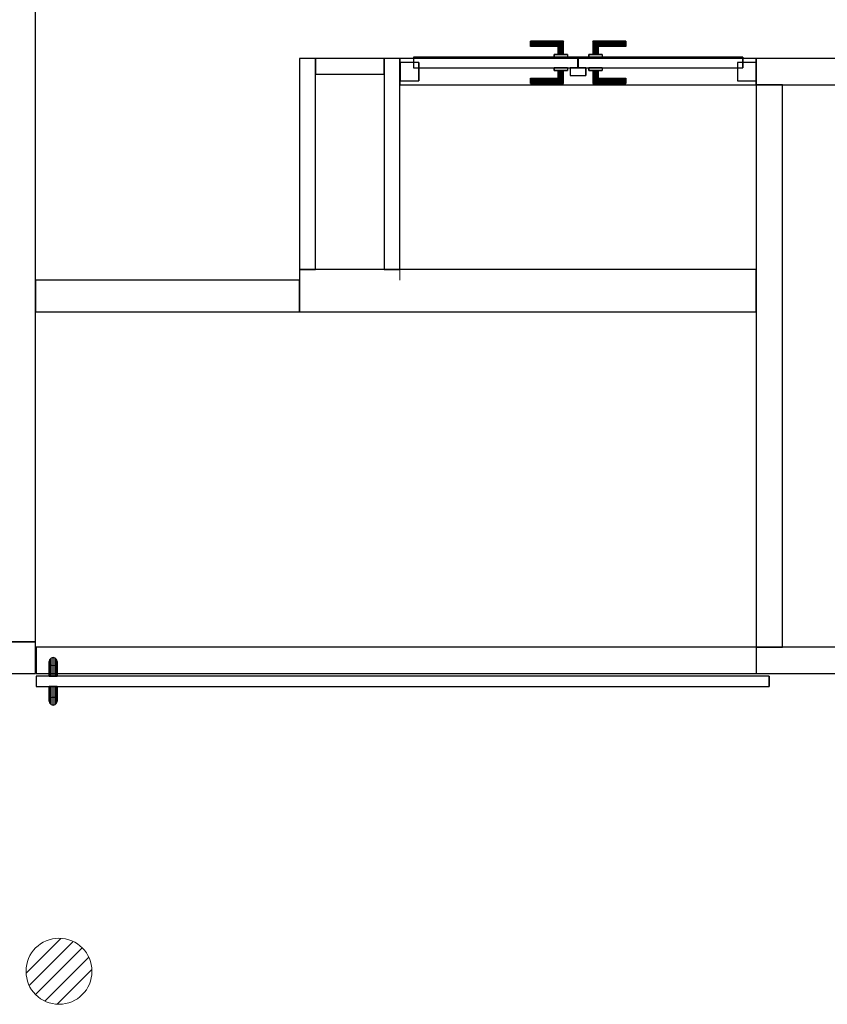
# Model space of a CAD drawing. Header units: metres. Extents: x 391.1 to 430.4, y 12.7 to 28.4.
# Tile 67 of 165: x 403.3 to 406.4, y 20.8 to 24.5. Entities that reach past the tile are written whole.
import ezdxf

# ---------------------------------------------------------------- set-up
doc = ezdxf.new("R2010")
doc.units = ezdxf.units.M
doc.layers.add('01_CARPINTERIA', color=5, linetype='Continuous', lineweight=25, true_color=0x0000ff)
for name, color, linetype, lineweight in [('A-DETL-GENF-OTLN', 7, 'Continuous', 18), ('A-GENM-____-OTLN', 7, 'Continuous', 18), ('A-WALL-____-MCUT', 7, 'Continuous', 25), ('A-WALL-____-OTLN', 7, 'Continuous', 25)]:
    doc.layers.add(name, color=color, linetype=linetype, lineweight=lineweight)

# ---------------------------------------------------------------- blocks, each defined once
blk = doc.blocks.new('Family - Envans PB-155309-02_TEL_P0')
at = {"layer": 'A-WALL-____-MCUT', "color": 253, "true_color": 0xaaaaaa}
for p, q in [((2.13, 0.1), (0, 0.1)), ((0, 0.1), (0, 0)), ((2.13, 0), (2.13, 0.1)), ((0, 0), (2.13, 0))]:
    blk.add_line(p, q, dxfattribs=at)
at = {"layer": 'A-WALL-____-OTLN', "color": 253, "true_color": 0xaaaaaa}
for p, q in [((2.13, 0.1), (0, 0.1)), ((0, 0.1), (0, 0)), ((2.13, 0), (2.13, 0.1)), ((0, 0), (2.13, 0))]:
    blk.add_line(p, q, dxfattribs=at)
at = {"layer": 'A-WALL-____-OTLN', "color": 253, "lineweight": 18, "true_color": 0xaaaaaa}
blk.add_line((-0.0989, 0), (2.1088, 0), dxfattribs=at)
blk = doc.blocks.new('Family - Envans PB-155325-02_TEL_P0')
at = {"layer": 'A-WALL-____-MCUT', "color": 253, "true_color": 0xaaaaaa}
for p, q in [((0.2601, 0.06), (0, 0.06)), ((0, 0.06), (0, 0)), ((0.2601, 0), (0.2601, 0.06)), ((0, 0), (0.2601, 0))]:
    blk.add_line(p, q, dxfattribs=at)
at = {"layer": 'A-WALL-____-OTLN', "color": 253, "true_color": 0xaaaaaa}
for p, q in [((0.2601, 0.06), (0, 0.06)), ((0, 0.06), (0, 0)), ((0.2601, 0), (0.2601, 0.06)), ((0, 0), (0.2601, 0))]:
    blk.add_line(p, q, dxfattribs=at)
at = {"layer": 'A-WALL-____-OTLN', "color": 253, "lineweight": 18, "true_color": 0xaaaaaa}
blk.add_line((0, 0), (0.2601, 0), dxfattribs=at)
blk = doc.blocks.new('Family - Envans PB-155451-02_TEL_P0')
at = {"layer": 'A-WALL-____-MCUT', "color": 253, "true_color": 0xaaaaaa}
for p, q in [((1.73, 0.16), (0, 0.16)), ((0, 0.16), (0, 0)), ((1.73, 0), (1.73, 0.16)), ((0, 0), (1.73, 0))]:
    blk.add_line(p, q, dxfattribs=at)
at = {"layer": 'A-WALL-____-OTLN', "color": 253, "true_color": 0xaaaaaa}
for p, q in [((1.73, 0.16), (0, 0.16)), ((0, 0.16), (0, 0)), ((1.73, 0), (1.73, 0.16)), ((0, 0), (1.73, 0))]:
    blk.add_line(p, q, dxfattribs=at)
at = {"layer": 'A-WALL-____-OTLN', "color": 253, "lineweight": 18, "true_color": 0xaaaaaa}
blk.add_line((0, 0), (1.73, 0), dxfattribs=at)
blk = doc.blocks.new('Family - Envans PB-155499-02_TEL_P0')
at = {"layer": 'A-WALL-____-MCUT', "color": 253, "true_color": 0xaaaaaa}
for p, q in [((2.7284, 0.1), (2.7284, 0)), ((7.7284, 0.1), (2.7284, 0.1)), ((2.7284, 0), (7.7284, 0))]:
    blk.add_line(p, q, dxfattribs=at)
at = {"layer": 'A-WALL-____-OTLN', "color": 253, "true_color": 0xaaaaaa}
for p, q in [((7.7284, 0.1), (0, 0.1)), ((2.7284, 0.1), (0, 0.1)), ((0, 0.1), (0, 0)), ((0, 0.1), (0, 0)), ((2.7284, 0.1), (2.7284, 0)), ((0, 0), (7.7284, 0)), ((0, 0), (2.7284, 0))]:
    blk.add_line(p, q, dxfattribs=at)
at = {"layer": 'A-WALL-____-OTLN', "color": 253, "lineweight": 18, "true_color": 0xaaaaaa}
blk.add_line((0, 0), (7.7284, 0), dxfattribs=at)
blk = doc.blocks.new('Family - Vano de puerta PB-155501-02_TEL_P0')
at = {"layer": 'A-GENM-____-OTLN', "color": 253, "true_color": 0xaaaaaa}
for p, q in [((406.0864, 22.1208), (403.358, 22.1208)), ((403.358, 22.1208), (403.358, 22.0208)), ((403.358, 22.1208), (406.0864, 22.1208)), ((403.358, 22.0208), (403.358, 22.1208)), ((406.0864, 22.0208), (406.0864, 22.1208)), ((406.0864, 22.0208), (406.0864, 22.1208)), ((403.358, 22.0208), (406.0864, 22.0208)), ((406.0864, 22.0208), (403.358, 22.0208))]:
    blk.add_line(p, q, dxfattribs=at)
blk = doc.blocks.new('Family - LONDR55-XX_ZZ-ARQ-CAA-M3D-Londres55-155573-02_TEL_P0')
at = {"layer": '01_CARPINTERIA', "color": 161, "true_color": 0xaaaaff}
for p, q in [((2.6505, 0.2125), (2.6484, 0.205)), ((2.6505, 0.2125), (2.6484, 0.205)), ((2.6484, 0.205), (2.6505, 0.1975)), ((2.6484, 0.205), (2.6505, 0.1975)), ((2.6484, 0.15), (2.6484, 0.205)), ((2.6559, 0.218), (2.6505, 0.2125)), ((2.6559, 0.218), (2.6505, 0.2125)), ((2.6505, 0.2125), (2.6505, 0.15)), ((2.6505, 0.1975), (2.6559, 0.192)), ((2.6505, 0.1975), (2.6559, 0.192)), ((2.6505, 0.1975), (2.6505, 0.15)), ((2.6634, 0.22), (2.6559, 0.218)), ((2.6634, 0.22), (2.6559, 0.218)), ((2.6559, 0.218), (2.6559, 0.15)), ((2.6559, 0.192), (2.6634, 0.19)), ((2.6559, 0.192), (2.6634, 0.19)), ((2.6559, 0.192), (2.6559, 0.15)), ((2.6709, 0.218), (2.6634, 0.22)), ((2.6709, 0.218), (2.6634, 0.22)), ((2.6634, 0.22), (2.6634, 0.15)), ((2.6634, 0.19), (2.6709, 0.192)), ((2.6634, 0.19), (2.6709, 0.192)), ((2.6634, 0.19), (2.6634, 0.15)), ((2.6764, 0.2125), (2.6709, 0.218)), ((2.6764, 0.2125), (2.6709, 0.218)), ((2.6709, 0.218), (2.6709, 0.15)), ((2.6709, 0.192), (2.6764, 0.1975)), ((2.6709, 0.192), (2.6764, 0.1975)), ((2.6709, 0.192), (2.6709, 0.15)), ((2.6784, 0.205), (2.6764, 0.2125)), ((2.6784, 0.205), (2.6764, 0.2125)), ((2.6764, 0.2125), (2.6764, 0.15)), ((2.6764, 0.1975), (2.6784, 0.205)), ((2.6764, 0.1975), (2.6784, 0.205)), ((2.6764, 0.1975), (2.6764, 0.15)), ((2.6784, 0.205), (2.6784, 0.15)), ((2.7284, 0.15), (-0.05, 0.15)), ((-0.05, 0.15), (-0.05, 0.11)), ((2.7284, 0.15), (-0.05, 0.15)), ((-0.05, 0.11), (-0.05, 0.15)), ((2.6505, 0.15), (2.6484, 0.15)), ((2.6484, 0.15), (2.6505, 0.15)), ((2.6505, 0.15), (2.6559, 0.15)), ((2.6559, 0.15), (2.6505, 0.15)), ((2.6559, 0.15), (2.6634, 0.15)), ((2.6634, 0.15), (2.6559, 0.15)), ((2.6634, 0.15), (2.6709, 0.15)), ((2.6709, 0.15), (2.6634, 0.15)), ((2.6709, 0.15), (2.6764, 0.15)), ((2.6764, 0.15), (2.6709, 0.15)), ((2.6764, 0.15), (2.6784, 0.15)), ((2.6784, 0.15), (2.6764, 0.15)), ((2.7284, 0.11), (2.7284, 0.15)), ((2.7284, 0.11), (2.7284, 0.15)), ((-0.05, 0.11), (2.7284, 0.11)), ((-0.05, 0.11), (2.7284, 0.11)), ((2.6484, 0.055), (2.6484, 0.11)), ((2.6505, 0.11), (2.6484, 0.11)), ((2.6484, 0.11), (2.6505, 0.11)), ((2.6505, 0.11), (2.6505, 0.0475)), ((2.6505, 0.11), (2.6505, 0.0625)), ((2.6505, 0.11), (2.6559, 0.11)), ((2.6559, 0.11), (2.6505, 0.11)), ((2.6559, 0.11), (2.6559, 0.042)), ((2.6559, 0.11), (2.6559, 0.068)), ((2.6559, 0.11), (2.6634, 0.11)), ((2.6634, 0.11), (2.6559, 0.11)), ((2.6634, 0.11), (2.6634, 0.04)), ((2.6634, 0.11), (2.6634, 0.07)), ((2.6634, 0.11), (2.6709, 0.11)), ((2.6709, 0.11), (2.6634, 0.11)), ((2.6709, 0.11), (2.6709, 0.042)), ((2.6709, 0.11), (2.6709, 0.068)), ((2.6709, 0.11), (2.6764, 0.11)), ((2.6764, 0.11), (2.6709, 0.11)), ((2.6764, 0.11), (2.6764, 0.0475)), ((2.6764, 0.11), (2.6764, 0.0625)), ((2.6764, 0.11), (2.6784, 0.11)), ((2.6784, 0.11), (2.6764, 0.11)), ((2.6784, 0.11), (2.6784, 0.055)), ((2.6505, 0.0625), (2.6484, 0.055)), ((2.6505, 0.0625), (2.6484, 0.055)), ((2.6484, 0.055), (2.6505, 0.0475)), ((2.6484, 0.055), (2.6505, 0.0475)), ((2.6559, 0.068), (2.6505, 0.0625)), ((2.6559, 0.068), (2.6505, 0.0625)), ((2.6505, 0.0475), (2.6559, 0.042)), ((2.6505, 0.0475), (2.6559, 0.042)), ((2.6634, 0.07), (2.6559, 0.068)), ((2.6634, 0.07), (2.6559, 0.068)), ((2.6559, 0.042), (2.6634, 0.04)), ((2.6559, 0.042), (2.6634, 0.04)), ((2.6709, 0.068), (2.6634, 0.07)), ((2.6709, 0.068), (2.6634, 0.07)), ((2.6634, 0.04), (2.6709, 0.042)), ((2.6634, 0.04), (2.6709, 0.042)), ((2.6764, 0.0625), (2.6709, 0.068)), ((2.6764, 0.0625), (2.6709, 0.068)), ((2.6709, 0.042), (2.6764, 0.0475)), ((2.6709, 0.042), (2.6764, 0.0475)), ((2.6784, 0.055), (2.6764, 0.0625)), ((2.6784, 0.055), (2.6764, 0.0625)), ((2.6764, 0.0475), (2.6784, 0.055)), ((2.6764, 0.0475), (2.6784, 0.055))]:
    blk.add_line(p, q, dxfattribs=at)
blk = doc.blocks.new('Family - Porta PB-155574-02_TEL_P0')
blk.add_blockref('Family - LONDR55-XX_ZZ-ARQ-CAA-M3D-Londres55-155573-02_TEL_P0', (0, 0))
blk = doc.blocks.new('Family - Envans PB-155588-02_TEL_P0')
at = {"layer": 'A-WALL-____-MCUT', "color": 253, "true_color": 0xaaaaaa}
for p, q in [((2.8406, 0.1), (1.8494, 0.1)), ((2.8406, 0), (2.8406, 0.1)), ((4.1891, 0.1), (4.1891, 0)), ((4.1904, 0.1), (4.1891, 0.1)), ((4.1904, 0), (4.1904, 0.1)), ((1.8494, 0), (2.8406, 0)), ((4.1891, 0), (4.1904, 0))]:
    blk.add_line(p, q, dxfattribs=at)
at = {"layer": 'A-WALL-____-OTLN', "color": 253, "true_color": 0xaaaaaa}
for p, q in [((4.1904, 0.1), (-0.0001, 0.1)), ((4.1891, 0.1), (2.8406, 0.1)), ((2.8406, 0.1), (2.8406, 0)), ((4.1891, 0.1), (4.1891, 0)), ((4.1904, 0), (4.1904, 0.1)), ((0, 0), (4.1904, 0)), ((2.8406, 0), (4.1891, 0))]:
    blk.add_line(p, q, dxfattribs=at)
at = {"layer": 'A-WALL-____-OTLN', "color": 253, "lineweight": 18, "true_color": 0xaaaaaa}
blk.add_line((0, 0), (4.1904, 0), dxfattribs=at)
blk = doc.blocks.new('Family - Vano de puerta PB-155592-02_TEL_P0')
at = {"layer": 'A-GENM-____-OTLN', "color": 253, "true_color": 0xaaaaaa}
for p, q in [((404.738, 24.3508), (404.738, 24.2508)), ((406.0864, 24.3508), (404.738, 24.3508)), ((404.738, 24.3508), (404.738, 24.2508)), ((404.738, 24.3508), (406.0864, 24.3508)), ((406.0864, 24.2508), (406.0864, 24.3508)), ((406.0864, 24.3508), (406.0864, 24.2508)), ((404.738, 24.2508), (406.0864, 24.2508)), ((406.0864, 24.2508), (404.738, 24.2508))]:
    blk.add_line(p, q, dxfattribs=at)
blk = doc.blocks.new('Family - Envans PB-155636-02_TEL_P0')
at = {"layer": 'A-WALL-____-MCUT', "color": 253, "true_color": 0xaaaaaa}
for p, q in [((2.551, 0.1), (0, 0.1)), ((0, 0.1), (0, 0)), ((2.551, 0), (2.551, 0.1)), ((3.59, 0.1), (3.59, 0)), ((5.9575, 0.1), (3.59, 0.1)), ((5.9575, 0), (5.9575, 0.1)), ((0, 0), (2.551, 0)), ((3.59, 0), (5.9575, 0))]:
    blk.add_line(p, q, dxfattribs=at)
at = {"layer": 'A-WALL-____-OTLN', "color": 253, "true_color": 0xaaaaaa}
for p, q in [((5.9575, 0.1), (0, 0.1)), ((0, 0.1), (0, 0)), ((3.59, 0.1), (2.551, 0.1)), ((2.551, 0.1), (2.551, 0)), ((3.59, 0.1), (3.59, 0)), ((5.9575, 0), (5.9575, 0.1)), ((0, 0), (5.9575, 0)), ((2.551, 0), (3.59, 0))]:
    blk.add_line(p, q, dxfattribs=at)
at = {"layer": 'A-WALL-____-OTLN', "color": 253, "lineweight": 18, "true_color": 0xaaaaaa}
blk.add_line((-0.0988, 0), (5.9375, 0), dxfattribs=at)
blk = doc.blocks.new('Family - Envans PB-155708-02_TEL_P0')
at = {"layer": 'A-WALL-____-MCUT', "color": 253, "true_color": 0xaaaaaa}
for p, q in [((0.8, 0.06), (0, 0.06)), ((0, 0.06), (0, 0)), ((0.8, 0), (0.8, 0.06)), ((0, 0), (0.8, 0))]:
    blk.add_line(p, q, dxfattribs=at)
at = {"layer": 'A-WALL-____-OTLN', "color": 253, "true_color": 0xaaaaaa}
for p, q in [((0.8, 0.06), (0, 0.06)), ((0, 0.06), (0, 0)), ((0.8, 0), (0.8, 0.06)), ((0, 0), (0.8, 0))]:
    blk.add_line(p, q, dxfattribs=at)
at = {"layer": 'A-WALL-____-OTLN', "color": 253, "lineweight": 18, "true_color": 0xaaaaaa}
blk.add_line((0, 0), (0.84, 0), dxfattribs=at)
blk = doc.blocks.new('Family - LONDR55-XX_ZZ-ARQ-CAA-M3D-Londres55-155801-02_TEL_P0')
at = {"layer": '01_CARPINTERIA', "color": 161, "true_color": 0xaaaaff}
for p, q in [((0.4937, 0.1487), (0.4937, 0.15)), ((0.4937, 0.15), (0.4937, 0.1487)), ((0.6187, 0.15), (0.4937, 0.15)), ((0.6187, 0.15), (0.6174, 0.1487)), ((0.6174, 0.1487), (0.6187, 0.15)), ((0.6187, 0.1), (0.6187, 0.15)), ((0.7311, 0.1487), (0.7297, 0.15)), ((0.7297, 0.15), (0.7297, 0.1)), ((0.7297, 0.15), (0.7311, 0.1487)), ((0.8547, 0.15), (0.7297, 0.15)), ((0.8547, 0.1487), (0.8547, 0.15)), ((0.8547, 0.15), (0.8547, 0.1487)), ((0.4937, 0.145), (0.4937, 0.1487)), ((0.4937, 0.1487), (0.4937, 0.145)), ((0.6174, 0.1487), (0.4937, 0.1487)), ((0.6174, 0.1487), (0.4937, 0.1487)), ((0.4937, 0.14), (0.4937, 0.145)), ((0.4937, 0.145), (0.4937, 0.14)), ((0.6137, 0.145), (0.4937, 0.145)), ((0.6137, 0.145), (0.4937, 0.145)), ((0.4937, 0.135), (0.4937, 0.14)), ((0.4937, 0.14), (0.4937, 0.135)), ((0.4937, 0.14), (0.6087, 0.14)), ((0.6087, 0.14), (0.4937, 0.14)), ((0.4937, 0.135), (0.4937, 0.1313)), ((0.4937, 0.1313), (0.4937, 0.135)), ((0.6037, 0.135), (0.4937, 0.135)), ((0.6037, 0.135), (0.4937, 0.135)), ((0.4937, 0.1313), (0.4937, 0.13)), ((0.4937, 0.13), (0.4937, 0.1313)), ((0.6001, 0.1313), (0.4937, 0.1313)), ((0.6001, 0.1313), (0.4937, 0.1313)), ((0.5987, 0.13), (0.4937, 0.13)), ((0.5987, 0.13), (0.6001, 0.1313)), ((0.6001, 0.1313), (0.5987, 0.13)), ((0.5987, 0.1), (0.5987, 0.13)), ((0.6001, 0.1313), (0.6037, 0.135)), ((0.6037, 0.135), (0.6001, 0.1313)), ((0.6001, 0.1), (0.6001, 0.1313)), ((0.6001, 0.1), (0.6001, 0.1313)), ((0.6037, 0.135), (0.6087, 0.14)), ((0.6087, 0.14), (0.6037, 0.135)), ((0.6037, 0.1), (0.6037, 0.135)), ((0.6037, 0.1), (0.6037, 0.135)), ((0.6137, 0.145), (0.6087, 0.14)), ((0.6087, 0.14), (0.6137, 0.145)), ((0.6087, 0.14), (0.6087, 0.1)), ((0.6087, 0.1), (0.6087, 0.14)), ((0.6174, 0.1487), (0.6137, 0.145)), ((0.6137, 0.145), (0.6174, 0.1487)), ((0.6137, 0.1), (0.6137, 0.145)), ((0.6137, 0.1), (0.6137, 0.145)), ((0.6174, 0.1), (0.6174, 0.1487)), ((0.6174, 0.1), (0.6174, 0.1487)), ((0.7347, 0.145), (0.7311, 0.1487)), ((0.7311, 0.1487), (0.7311, 0.1)), ((0.7311, 0.1487), (0.7311, 0.1)), ((0.7311, 0.1487), (0.7347, 0.145)), ((0.8547, 0.1487), (0.7311, 0.1487)), ((0.8547, 0.1487), (0.7311, 0.1487)), ((0.7397, 0.14), (0.7347, 0.145)), ((0.7347, 0.145), (0.7347, 0.1)), ((0.7347, 0.145), (0.7347, 0.1)), ((0.7347, 0.145), (0.7397, 0.14)), ((0.8547, 0.145), (0.7347, 0.145)), ((0.8547, 0.145), (0.7347, 0.145)), ((0.7397, 0.1), (0.7397, 0.14)), ((0.7397, 0.14), (0.7397, 0.1)), ((0.7397, 0.14), (0.7447, 0.135)), ((0.7447, 0.135), (0.7397, 0.14)), ((0.7397, 0.14), (0.8547, 0.14)), ((0.8547, 0.14), (0.7397, 0.14)), ((0.7447, 0.135), (0.7447, 0.1)), ((0.7447, 0.135), (0.7484, 0.1313)), ((0.7484, 0.1313), (0.7447, 0.135)), ((0.7447, 0.135), (0.7447, 0.1)), ((0.8547, 0.135), (0.7447, 0.135)), ((0.8547, 0.135), (0.7447, 0.135)), ((0.7484, 0.1313), (0.7484, 0.1)), ((0.7484, 0.1313), (0.7497, 0.13)), ((0.7497, 0.13), (0.7484, 0.1313)), ((0.7484, 0.1313), (0.7484, 0.1)), ((0.8547, 0.1313), (0.7484, 0.1313)), ((0.8547, 0.1313), (0.7484, 0.1313)), ((0.7497, 0.13), (0.7497, 0.1)), ((0.8547, 0.13), (0.7497, 0.13)), ((0.8547, 0.145), (0.8547, 0.1487)), ((0.8547, 0.1487), (0.8547, 0.145)), ((0.8547, 0.145), (0.8547, 0.14)), ((0.8547, 0.14), (0.8547, 0.145)), ((0.8547, 0.14), (0.8547, 0.135)), ((0.8547, 0.135), (0.8547, 0.14)), ((0.8547, 0.135), (0.8547, 0.1313)), ((0.8547, 0.1313), (0.8547, 0.135)), ((0.8547, 0.1313), (0.8547, 0.13)), ((0.8547, 0.13), (0.8547, 0.1313)), ((0.6737, 0.09), (0.05, 0.09)), ((0.05, 0.09), (0.05, 0.05)), ((0.6737, 0.09), (0.05, 0.09)), ((0.05, 0.09), (0.05, 0.05)), ((0.6337, 0.1), (0.5837, 0.1)), ((0.5837, 0.1), (0.6337, 0.1)), ((0.5837, 0.1), (0.5837, 0.09)), ((0.5837, 0.09), (0.5837, 0.1)), ((0.6337, 0.09), (0.5837, 0.09)), ((0.5837, 0.09), (0.6337, 0.09)), ((0.6001, 0.1), (0.5987, 0.1)), ((0.5987, 0.1), (0.6001, 0.1)), ((0.6037, 0.1), (0.6001, 0.1)), ((0.6001, 0.1), (0.6037, 0.1)), ((0.6087, 0.1), (0.6037, 0.1)), ((0.6037, 0.1), (0.6087, 0.1)), ((0.6137, 0.1), (0.6087, 0.1)), ((0.6087, 0.1), (0.6137, 0.1)), ((0.6137, 0.1), (0.6174, 0.1)), ((0.6174, 0.1), (0.6137, 0.1)), ((0.6174, 0.1), (0.6187, 0.1)), ((0.6187, 0.1), (0.6174, 0.1)), ((0.6337, 0.1), (0.6337, 0.09)), ((0.6337, 0.1), (0.6337, 0.09)), ((0.6737, 0.05), (0.6737, 0.09)), ((0.6737, 0.09), (0.6737, 0.05)), ((1.2985, 0.09), (0.6747, 0.09)), ((0.6747, 0.09), (0.6747, 0.05)), ((1.2985, 0.09), (0.6747, 0.09)), ((0.6747, 0.09), (0.6747, 0.05)), ((0.7647, 0.1), (0.7147, 0.1)), ((0.7147, 0.1), (0.7647, 0.1)), ((0.7147, 0.1), (0.7147, 0.09)), ((0.7147, 0.09), (0.7147, 0.1)), ((0.7647, 0.09), (0.7147, 0.09)), ((0.7147, 0.09), (0.7647, 0.09)), ((0.7311, 0.1), (0.7297, 0.1)), ((0.7297, 0.1), (0.7311, 0.1)), ((0.7347, 0.1), (0.7311, 0.1)), ((0.7311, 0.1), (0.7347, 0.1)), ((0.7397, 0.1), (0.7347, 0.1)), ((0.7347, 0.1), (0.7397, 0.1)), ((0.7447, 0.1), (0.7397, 0.1)), ((0.7397, 0.1), (0.7447, 0.1)), ((0.7447, 0.1), (0.7484, 0.1)), ((0.7484, 0.1), (0.7447, 0.1)), ((0.7484, 0.1), (0.7497, 0.1)), ((0.7497, 0.1), (0.7484, 0.1)), ((0.7647, 0.1), (0.7647, 0.09)), ((0.7647, 0.1), (0.7647, 0.09)), ((1.2985, 0.05), (1.2985, 0.09)), ((1.2985, 0.09), (1.2985, 0.05)), ((0.07, 0.07), (0, 0.07)), ((0, 0.07), (0, 0)), ((0.07, 0.07), (0, 0.07)), ((0, 0.07), (0, 0)), ((0.05, 0.05), (0.6737, 0.05)), ((0.05, 0.05), (0.6737, 0.05)), ((0.07, 0), (0.07, 0.07)), ((0.07, 0.07), (0.07, 0)), ((0.5837, 0.05), (0.6337, 0.05)), ((0.6337, 0.05), (0.5837, 0.05)), ((0.5837, 0.05), (0.5837, 0.04)), ((0.5837, 0.04), (0.5837, 0.05)), ((0.5837, 0.04), (0.6337, 0.04)), ((0.6337, 0.04), (0.5837, 0.04)), ((0.6001, 0.04), (0.5987, 0.04)), ((0.5987, 0.04), (0.6001, 0.04)), ((0.5987, 0.01), (0.5987, 0.04)), ((0.6037, 0.04), (0.6001, 0.04)), ((0.6001, 0.04), (0.6037, 0.04)), ((0.6001, 0.0087), (0.6001, 0.04)), ((0.6001, 0.0087), (0.6001, 0.04)), ((0.6037, 0.04), (0.6087, 0.04)), ((0.6087, 0.04), (0.6037, 0.04)), ((0.6037, 0.005), (0.6037, 0.04)), ((0.6037, 0.005), (0.6037, 0.04)), ((0.6087, 0.04), (0.6137, 0.04)), ((0.6137, 0.04), (0.6087, 0.04)), ((0.6087, 0.04), (0.6087, 0)), ((0.6087, 0), (0.6087, 0.04)), ((0.6137, 0.04), (0.6174, 0.04)), ((0.6174, 0.04), (0.6137, 0.04)), ((0.6137, -0.005), (0.6137, 0.04)), ((0.6137, -0.005), (0.6137, 0.04)), ((0.6174, 0.04), (0.6187, 0.04)), ((0.6187, 0.04), (0.6174, 0.04)), ((0.6174, -0.0087), (0.6174, 0.04)), ((0.6174, -0.0087), (0.6174, 0.04)), ((0.6187, -0.01), (0.6187, 0.04)), ((0.6337, 0.05), (0.6337, 0.04)), ((0.6337, 0.05), (0.6337, 0.04)), ((0.7037, 0.05), (0.6437, 0.05)), ((0.6437, 0.05), (0.6437, 0.02)), ((0.7037, 0.05), (0.6437, 0.05)), ((0.6437, 0.05), (0.6437, 0.02)), ((0.6747, 0.05), (1.2985, 0.05)), ((0.6747, 0.05), (1.2985, 0.05)), ((0.7037, 0.02), (0.7037, 0.05)), ((0.7037, 0.05), (0.7037, 0.02)), ((0.7147, 0.05), (0.7647, 0.05)), ((0.7647, 0.05), (0.7147, 0.05)), ((0.7147, 0.05), (0.7147, 0.04)), ((0.7147, 0.04), (0.7147, 0.05)), ((0.7147, 0.04), (0.7647, 0.04)), ((0.7647, 0.04), (0.7147, 0.04)), ((0.7311, 0.04), (0.7297, 0.04)), ((0.7297, 0.04), (0.7311, 0.04)), ((0.7297, 0.04), (0.7297, -0.01)), ((0.7347, 0.04), (0.7311, 0.04)), ((0.7311, 0.04), (0.7347, 0.04)), ((0.7311, 0.04), (0.7311, -0.0087)), ((0.7311, 0.04), (0.7311, -0.0087)), ((0.7347, 0.04), (0.7397, 0.04)), ((0.7397, 0.04), (0.7347, 0.04)), ((0.7347, 0.04), (0.7347, -0.005)), ((0.7347, 0.04), (0.7347, -0.005)), ((0.7397, 0.04), (0.7447, 0.04)), ((0.7447, 0.04), (0.7397, 0.04)), ((0.7397, 0), (0.7397, 0.04)), ((0.7397, 0.04), (0.7397, 0)), ((0.7447, 0.04), (0.7484, 0.04)), ((0.7484, 0.04), (0.7447, 0.04)), ((0.7447, 0.04), (0.7447, 0.005)), ((0.7447, 0.04), (0.7447, 0.005)), ((0.7484, 0.04), (0.7497, 0.04)), ((0.7497, 0.04), (0.7484, 0.04)), ((0.7484, 0.04), (0.7484, 0.0087)), ((0.7484, 0.04), (0.7484, 0.0087)), ((0.7497, 0.04), (0.7497, 0.01)), ((0.7647, 0.05), (0.7647, 0.04)), ((0.7647, 0.05), (0.7647, 0.04)), ((1.3485, 0.07), (1.2785, 0.07)), ((1.2785, 0.07), (1.2785, 0)), ((1.3485, 0.07), (1.2785, 0.07)), ((1.2785, 0.07), (1.2785, 0)), ((1.3485, 0), (1.3485, 0.07)), ((1.3485, 0.07), (1.3485, 0)), ((0, 0), (0.07, 0)), ((0, 0), (0.07, 0)), ((0.4937, 0.0087), (0.4937, 0.01)), ((0.4937, 0.01), (0.4937, 0.0087)), ((0.4937, 0.01), (0.5987, 0.01)), ((0.4937, 0.005), (0.4937, 0.0087)), ((0.4937, 0.0087), (0.4937, 0.005)), ((0.4937, 0.0087), (0.6001, 0.0087)), ((0.4937, 0.0087), (0.6001, 0.0087)), ((0.4937, 0), (0.4937, 0.005)), ((0.4937, 0.005), (0.4937, 0)), ((0.4937, 0.005), (0.6037, 0.005)), ((0.4937, 0.005), (0.6037, 0.005)), ((0.4937, -0.005), (0.4937, 0)), ((0.4937, 0), (0.4937, -0.005)), ((0.6087, 0), (0.4937, 0)), ((0.4937, 0), (0.6087, 0)), ((0.6001, 0.0087), (0.5987, 0.01)), ((0.5987, 0.01), (0.6001, 0.0087)), ((0.6037, 0.005), (0.6001, 0.0087)), ((0.6001, 0.0087), (0.6037, 0.005)), ((0.6087, 0), (0.6037, 0.005)), ((0.6037, 0.005), (0.6087, 0)), ((0.6087, 0), (0.6137, -0.005)), ((0.6437, 0.02), (0.7037, 0.02)), ((0.6437, 0.02), (0.7037, 0.02)), ((0.7347, -0.005), (0.7397, 0)), ((0.7447, 0.005), (0.7397, 0)), ((0.7397, 0), (0.7447, 0.005)), ((0.8547, 0), (0.7397, 0)), ((0.7397, 0), (0.8547, 0)), ((0.7484, 0.0087), (0.7447, 0.005)), ((0.7447, 0.005), (0.7484, 0.0087)), ((0.7447, 0.005), (0.8547, 0.005)), ((0.7447, 0.005), (0.8547, 0.005)), ((0.7497, 0.01), (0.7484, 0.0087)), ((0.7484, 0.0087), (0.7497, 0.01)), ((0.7484, 0.0087), (0.8547, 0.0087)), ((0.7484, 0.0087), (0.8547, 0.0087)), ((0.7497, 0.01), (0.8547, 0.01)), ((0.8547, 0.0087), (0.8547, 0.01)), ((0.8547, 0.01), (0.8547, 0.0087)), ((0.8547, 0.005), (0.8547, 0.0087)), ((0.8547, 0.0087), (0.8547, 0.005)), ((0.8547, 0.005), (0.8547, 0)), ((0.8547, 0), (0.8547, 0.005)), ((0.8547, 0), (0.8547, -0.005)), ((0.8547, -0.005), (0.8547, 0)), ((1.2785, 0), (1.3485, 0)), ((1.2785, 0), (1.3485, 0)), ((0.4937, -0.005), (0.4937, -0.0087)), ((0.4937, -0.0087), (0.4937, -0.005)), ((0.4937, -0.005), (0.6137, -0.005)), ((0.4937, -0.005), (0.6137, -0.005)), ((0.4937, -0.0087), (0.4937, -0.01)), ((0.4937, -0.01), (0.4937, -0.0087)), ((0.4937, -0.0087), (0.6174, -0.0087)), ((0.4937, -0.0087), (0.6174, -0.0087)), ((0.4937, -0.01), (0.6187, -0.01)), ((0.6137, -0.005), (0.6087, 0)), ((0.6137, -0.005), (0.6174, -0.0087)), ((0.6174, -0.0087), (0.6137, -0.005)), ((0.6174, -0.0087), (0.6187, -0.01)), ((0.6187, -0.01), (0.6174, -0.0087)), ((0.7297, -0.01), (0.7311, -0.0087)), ((0.7311, -0.0087), (0.7297, -0.01)), ((0.7297, -0.01), (0.8547, -0.01)), ((0.7311, -0.0087), (0.7347, -0.005)), ((0.7347, -0.005), (0.7311, -0.0087)), ((0.7311, -0.0087), (0.8547, -0.0087)), ((0.7311, -0.0087), (0.8547, -0.0087)), ((0.7397, 0), (0.7347, -0.005)), ((0.7347, -0.005), (0.8547, -0.005)), ((0.7347, -0.005), (0.8547, -0.005)), ((0.8547, -0.005), (0.8547, -0.0087)), ((0.8547, -0.0087), (0.8547, -0.005)), ((0.8547, -0.0087), (0.8547, -0.01)), ((0.8547, -0.01), (0.8547, -0.0087))]:
    blk.add_line(p, q, dxfattribs=at)
blk = doc.blocks.new('Family - Porta PB-155802-02_TEL_P0')
blk.add_blockref('Family - LONDR55-XX_ZZ-ARQ-CAA-M3D-Londres55-155801-02_TEL_P0', (0, 0))
blk = doc.blocks.new('Family - Envans PB-155875-02_TEL_P0')
at = {"layer": 'A-WALL-____-MCUT', "color": 253, "true_color": 0xaaaaaa}
for p, q in [((4.35, 0.12), (4.2521, 0.12)), ((4.35, 0), (4.35, 0.12)), ((4.2521, 0), (4.35, 0))]:
    blk.add_line(p, q, dxfattribs=at)
at = {"layer": 'A-WALL-____-OTLN', "color": 253, "true_color": 0xaaaaaa}
for p, q in [((4.35, 0.12), (0, 0.12)), ((4.35, 0), (4.35, 0.12)), ((0, 0), (4.35, 0))]:
    blk.add_line(p, q, dxfattribs=at)
at = {"layer": 'A-WALL-____-OTLN', "color": 253, "lineweight": 18, "true_color": 0xaaaaaa}
blk.add_line((0, 0), (4.35, 0), dxfattribs=at)
blk = doc.blocks.new('Family - Envans PB-155900-02_TEL_P0')
at = {"layer": 'A-WALL-____-MCUT', "color": 253, "true_color": 0xaaaaaa}
for p, q in [((1, 0.12), (0, 0.12)), ((0, 0.12), (0, 0)), ((1, 0), (1, 0.12)), ((0, 0), (1, 0))]:
    blk.add_line(p, q, dxfattribs=at)
at = {"layer": 'A-WALL-____-OTLN', "color": 253, "true_color": 0xaaaaaa}
for p, q in [((1, 0.12), (0, 0.12)), ((0, 0.12), (0, 0)), ((1, 0), (1, 0.12)), ((0, 0), (1, 0))]:
    blk.add_line(p, q, dxfattribs=at)
at = {"layer": 'A-WALL-____-OTLN', "color": 253, "lineweight": 18, "true_color": 0xaaaaaa}
blk.add_line((0, 0), (1, 0), dxfattribs=at)
blk = doc.blocks.new('Family - Envans PB-155921-02_TEL_P0')
at = {"layer": 'A-WALL-____-MCUT', "color": 253, "true_color": 0xaaaaaa}
for p, q in [((0.8, 0.06), (0, 0.06)), ((0, 0.06), (0, 0)), ((0.8, 0), (0.8, 0.06)), ((0, 0), (0.8, 0))]:
    blk.add_line(p, q, dxfattribs=at)
at = {"layer": 'A-WALL-____-OTLN', "color": 253, "true_color": 0xaaaaaa}
for p, q in [((0.8, 0.06), (0, 0.06)), ((0, 0.06), (0, 0)), ((0.8, 0), (0.8, 0.06)), ((0, 0), (0.8, 0))]:
    blk.add_line(p, q, dxfattribs=at)
at = {"layer": 'A-WALL-____-OTLN', "color": 253, "lineweight": 18, "true_color": 0xaaaaaa}
blk.add_line((-0.04, 0), (0.8, 0), dxfattribs=at)
blk = doc.blocks.new('LONDR55-XX_ZZ-ARQ-CAA-M3D-Londres55_ifc-1-02_TEL_P0')
at = {"layer": '01_CARPINTERIA', "color": 253, "lineweight": 18, "true_color": 0xaaaaaa}
blk.add_blockref('Family - Porta PB-155802-02_TEL_P0', (404.738, 24.2658), dxfattribs=at)
at = {"layer": '01_CARPINTERIA', "color": 253, "lineweight": 18, "true_color": 0xaaaaaa, "rotation": 180}
blk.add_blockref('Family - Porta PB-155574-02_TEL_P0', (406.0864, 22.1208), dxfattribs=at)
at = {"layer": 'A-GENM-____-OTLN', "color": 253, "lineweight": 18, "true_color": 0xaaaaaa}
for name in ['Family - Vano de puerta PB-155592-02_TEL_P0', 'Family - Vano de puerta PB-155501-02_TEL_P0']:
    blk.add_blockref(name, (0, 0), dxfattribs=at)
at = {"layer": 'A-WALL-____-OTLN', "color": 253, "lineweight": 18, "true_color": 0xaaaaaa}
for name, p, rotation in [('Family - Envans PB-155636-02_TEL_P0', (403.3564, 22.1408), 90), ('Family - Envans PB-155708-02_TEL_P0', (404.3564, 24.3508), 270), ('Family - Envans PB-155325-02_TEL_P0', (404.6766, 24.3508), 180), ('Family - Envans PB-155921-02_TEL_P0', (404.7366, 23.5508), 90), ('Family - Envans PB-155588-02_TEL_P0', (408.927, 24.3508), 180), ('Family - Envans PB-155309-02_TEL_P0', (406.0864, 24.2508), 270)]:
    blk.add_blockref(name, p, dxfattribs=dict(at, rotation=rotation))
for name, p in [('Family - Envans PB-155451-02_TEL_P0', (404.3564, 23.3908)), ('Family - Envans PB-155900-02_TEL_P0', (403.3564, 23.3908)), ('Family - Envans PB-155875-02_TEL_P0', (399.0064, 22.0208)), ('Family - Envans PB-155499-02_TEL_P0', (403.358, 22.0208))]:
    blk.add_blockref(name, p, dxfattribs=at)
blk = doc.blocks.new('ZYR_08_04 Altaveu Sostre Encastat - Altaveu Encastat 01-911395-02_TEL_P0')
at = {"layer": 'A-DETL-GENF-OTLN', "color": 6, "true_color": 0xff00ff}
for p, q in [((-0.1248, -0.007), (0.007, 0.1248)), ((-0.1128, -0.0539), (0.0539, 0.1128)), ((-0.0884, -0.0884), (0.0884, 0.0884)), ((-0.0539, -0.1128), (0.1128, 0.0539)), ((-0.007, -0.1248), (0.1248, 0.007))]:
    blk.add_line(p, q, dxfattribs=at)
blk.add_circle((0, 0), 0.125, dxfattribs=at)

msp = doc.modelspace()

# ---------------------------------------------------------------- block references
at = {"lineweight": 5}
msp.add_blockref('LONDR55-XX_ZZ-ARQ-CAA-M3D-Londres55_ifc-1-02_TEL_P0', (0, 0), dxfattribs=at)
at = {"layer": 'A-DETL-GENF-OTLN', "color": 6, "true_color": 0xff00ff}
msp.add_blockref('ZYR_08_04 Altaveu Sostre Encastat - Altaveu Encastat 01-911395-02_TEL_P0', (403.445, 20.8923), dxfattribs=at)

doc.saveas('drawing.dxf')
